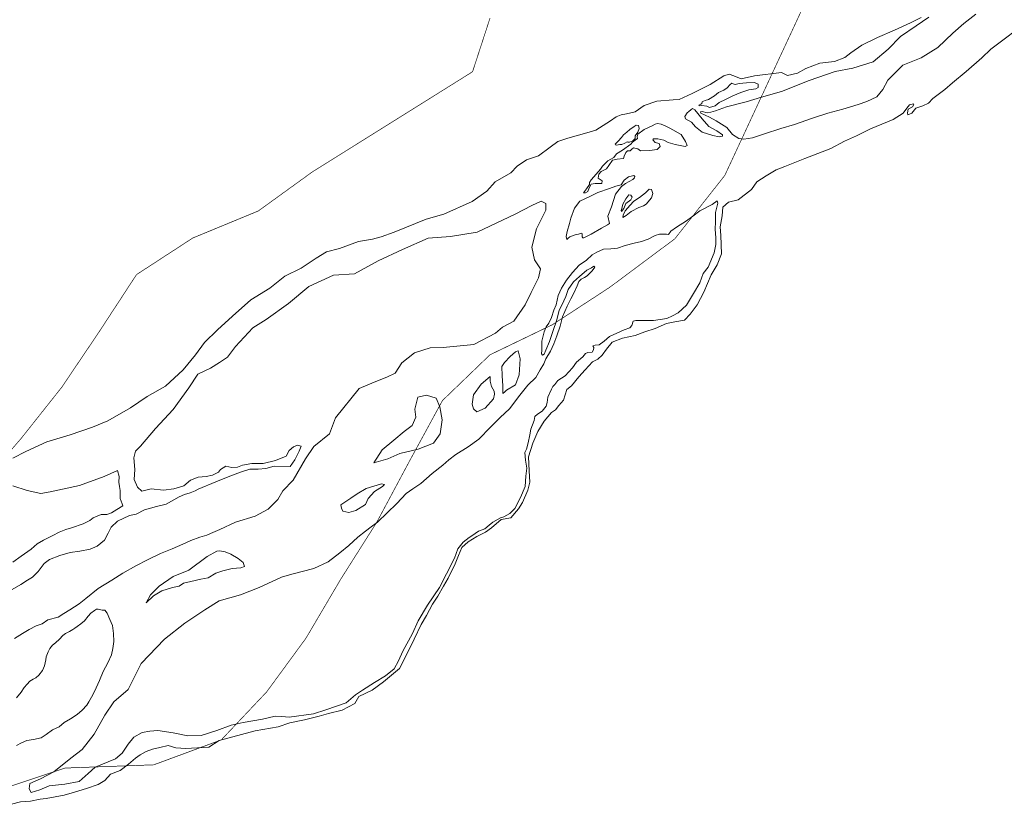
# Model space of a CAD drawing. Header units: metres. Extents: x 347609 to 404409, y 8547781 to 8605413.
# Tile 9 of 38: x 364632 to 365380, y 8552280 to 8552876. Entities that reach past the tile are written whole.
import ezdxf

# ---------------------------------------------------------------- set-up
doc = ezdxf.new("R2010")
doc.units = ezdxf.units.M
doc.layers.add('01. RIO', color=7, linetype='Continuous', lineweight=5, true_color=0x2776bb)
doc.layers.add('PREDIOS INSCRITOS EN LA BASE GRAFICA REGISTRAL (HUAURA) NOMBRE', color=7, linetype='Continuous', true_color=0xfffff0)

# ---------------------------------------------------------------- blocks, each defined once
blk = doc.blocks.new('REIORORI')
at = {"layer": '01. RIO', "color": 152, "lineweight": 15, "true_color": 0x2776bb, "flags": 128}
for points in [[(365390.64, 8552868.69), (365379.16, 8552860.04), (365370.18, 8552853.22), (365363.36, 8552846.74), (365351.38, 8552836.43), (365340.9, 8552827.62), (365335.24, 8552822.63), (365326.09, 8552815.81), (365322.74, 8552812.42), (365318.58, 8552810.26), (365313.09, 8552808.43), (365310.09, 8552804.77), (365307.1, 8552803.44), (365306.77, 8552804.94), (365307.27, 8552807.76), (365310.59, 8552809.59), (365311.59, 8552811.26), (365311.26, 8552811.92), (365308.43, 8552811.09), (365306.27, 8552808.6), (365303.44, 8552804.61), (365295.95, 8552799.95), (365278.82, 8552792.8), (365268, 8552787.48), (365258.98, 8552783.45), (365248.5, 8552777.97), (365228.87, 8552770.32), (365213.73, 8552764.17), (365207.07, 8552761.67), (365199.56, 8552757.13), (365192.41, 8552752.48), (365188.42, 8552746.66), (365178.27, 8552738.85), (365170.95, 8552737.18), (365166.46, 8552733.36), (365165.96, 8552726.71), (365164.63, 8552718.56), (365165.13, 8552711.91), (365165.45, 8552698.04), (365162.29, 8552689.56), (365157.63, 8552681.91), (365152.14, 8552668.94), (365146.99, 8552659.3), (365141.83, 8552652.15), (365137.39, 8552647.53), (365130.15, 8552646.39), (365123.74, 8552645.05), (365115.25, 8552641.2), (365107.19, 8552638.72), (365099.95, 8552636.04), (365090.33, 8552633.97), (365082.45, 8552630.95), (365078.31, 8552625.58), (365074.8, 8552621.03), (365071.7, 8552618.03), (365067.56, 8552615.97), (365062.08, 8552609.86), (365057.11, 8552604.48), (365051.63, 8552597.76), (365048.01, 8552594.87), (365045.43, 8552586.91), (365042.02, 8552582.78), (365039.33, 8552579.47), (365036.54, 8552577.41), (365030.94, 8552570.96), (365025.98, 8552563), (365022.36, 8552554.32), (365018.95, 8552543.78), (365019.57, 8552533.1), (365019.88, 8552524.63), (365018.43, 8552518.43), (365014.29, 8552509.09), (365011.29, 8552504.44), (365005.6, 8552497.62), (364998.26, 8552496.38), (364990.91, 8552489.95), (364986.26, 8552486.75), (364979.64, 8552483.44), (364973.23, 8552479.41), (364968.38, 8552475.07), (364965.89, 8552468.87), (364963.21, 8552462.67), (364958.02, 8552451.78), (364954.4, 8552445.79), (364949.96, 8552438.04), (364946.03, 8552431.94), (364941.56, 8552423.43), (364937.32, 8552416.5), (364932.15, 8552405.45), (364927.19, 8552395.53), (364921.08, 8552383.08), (364908.77, 8552373.16), (364900.19, 8552366.66), (364890.17, 8552361.8), (364886.96, 8552356.53), (364877.45, 8552351.47), (364867.11, 8552349.09), (364859.87, 8552346.92), (364848.91, 8552344.13), (364837.65, 8552341.96), (364828.75, 8552338.8), (364811.36, 8552335.94), (364784.1, 8552328.59), (364776.22, 8552323.57), (364758.64, 8552322.32), (364751.11, 8552322.86), (364745.23, 8552324.67), (364739.03, 8552323.12), (364733.25, 8552321.92), (364728.45, 8552320.09), (364723.87, 8552317.55), (364720.42, 8552315.02), (364715.18, 8552310.54), (364708.87, 8552305.85), (364701.48, 8552302.97), (364697.15, 8552298.1), (364692.1, 8552295.22), (364683.26, 8552291.97), (364674.06, 8552289.27), (364666.31, 8552286.93), (364652.66, 8552284.38), (364648.14, 8552283.93), (364640.79, 8552282.46), (364633.21, 8552282.01), (364626.2, 8552280.09)], [(365317.13, 8552877.35), (365309.19, 8552873.24), (365296.98, 8552867.7), (365284.09, 8552862.18), (365272.19, 8552856.23), (365263.83, 8552850.56), (365259.29, 8552846.88), (365251.33, 8552844.03), (365240.28, 8552842.61), (365229.65, 8552838.5), (365223.27, 8552834.96), (365215.76, 8552833.26), (365211.08, 8552835.67), (365190.52, 8552833.11), (365180.6, 8552830.71), (365174.93, 8552833.11), (365171.25, 8552834.39), (365167.42, 8552833.11), (365156.98, 8552826.54), (365143.17, 8552819.64), (365133.45, 8552815.13), (365128.95, 8552814.85), (365116.41, 8552813.72), (365106.83, 8552810.63), (365100.07, 8552805.7), (365093.4, 8552804.09), (365089.32, 8552803.38), (365085.52, 8552801.97), (365081.29, 8552799.02), (365075.65, 8552795.36), (365070.16, 8552791.7), (365061.43, 8552789.3), (365048.75, 8552785.78), (365041.14, 8552783.11), (365035.36, 8552778.88), (365026.63, 8552772.41), (365017.33, 8552769.17), (365010.45, 8552764.6), (365005.62, 8552759.33), (364993.75, 8552752.62), (364987.42, 8552745.51), (364976.27, 8552737.62), (364954.72, 8552728.03), (364941.2, 8552724.26), (364917.03, 8552714.35), (364906.97, 8552710.77), (364900.49, 8552708.99), (364889.77, 8552707.2), (364875.47, 8552702.07), (364865.64, 8552699.39), (364857.6, 8552694.7), (364846.21, 8552687.11), (364833.92, 8552681.08), (364822.53, 8552671.92), (364808, 8552662.99), (364794.09, 8552650.62), (364782.7, 8552640.34), (364772.87, 8552630.74), (364765.94, 8552621.37), (364756.56, 8552609.76), (364743.16, 8552597.48), (364729.31, 8552589.66), (364716.61, 8552581.11), (364699.42, 8552571.05), (364687.71, 8552566.24), (364670.84, 8552560.56), (364653.21, 8552555.26), (364637.1, 8552547.87), (364627.24, 8552542.94)], [(365323.09, 8552877.66), (365313.51, 8552870.99), (365301.53, 8552862.8), (365292.19, 8552853.33), (365280.85, 8552843.62), (365265.34, 8552838.96), (365251.85, 8552836.44), (365232.01, 8552829.56), (365211.04, 8552821.29), (365195.98, 8552816.78), (365184.3, 8552813.29), (365169.24, 8552809.64), (365161, 8552806.47), (365157.54, 8552805.38), (365154.64, 8552805.07), (365150.88, 8552805.93), (365149.47, 8552805.85), (365149.78, 8552804.67), (365156.52, 8552801.7), (365161.45, 8552798.88), (365169.6, 8552793.95), (365173.83, 8552788.54), (365178.61, 8552785.41), (365182.61, 8552785.1), (365189.19, 8552786.04), (365198.28, 8552788.94), (365210.66, 8552793.01), (365221, 8552796.22), (365234.57, 8552800.92), (365246.4, 8552804.76), (365257.78, 8552807.66), (365269.38, 8552811.18), (365275.96, 8552813.61), (365283.56, 8552817.21), (365288.03, 8552822.71), (365291.79, 8552829.75), (365303.29, 8552841.04), (365317.2, 8552846.67), (365329.99, 8552854.57), (365341.27, 8552865.34), (365349.56, 8552872.88), (365358.71, 8552879.77)], [(364626.82, 8552443.24), (364633.26, 8552446.84), (364638.28, 8552450.23), (364642.1, 8552452.41), (364646.38, 8552456.79), (364650.96, 8552462.9), (364655.22, 8552465.96), (364662.86, 8552468.9), (364670.72, 8552471.2), (364678.15, 8552472.18), (364686.01, 8552473.7), (364691.34, 8552476), (364696.92, 8552480.71), (364699.77, 8552485.85), (364701.85, 8552490.56), (364706.77, 8552495.04), (364715.97, 8552499.42), (364720.82, 8552500.43), (364727.17, 8552503.6), (364736.48, 8552506.23), (364743.7, 8552507.87), (364749.62, 8552511.26), (364753.56, 8552513.56), (364757.72, 8552515.2), (364761.99, 8552516.52), (364765.82, 8552517.94), (364767.91, 8552519.38), (364781.49, 8552524.99), (364792.07, 8552529.1), (364800.28, 8552532.09), (364807.38, 8552534.46), (364813.54, 8552534.46), (364819.38, 8552535.09), (364825.69, 8552536.67), (364837.85, 8552536.51), (364841.48, 8552541.56), (364844.63, 8552548.03), (364846.37, 8552551.97), (364843.53, 8552552.76), (364840.37, 8552551.34), (364837.06, 8552548.66), (364834.85, 8552544.24), (364826.8, 8552541.09), (364817.44, 8552538.88), (364808.68, 8552538.88), (364801.7, 8552537.5), (364797.96, 8552535.93), (364793.73, 8552535.83), (364789.01, 8552536.71), (364785.07, 8552534.26), (364783.6, 8552532.29), (364778.87, 8552529.93), (364774.15, 8552528.95), (364767.95, 8552528.36), (364762.12, 8552526.16), (364757.19, 8552521.89), (364749.64, 8552519.59), (364741.59, 8552518.44), (364732.22, 8552519.59), (364725.16, 8552517.78), (364722.08, 8552520.76), (364719.44, 8552526.6), (364720.03, 8552534.11), (364719.25, 8552543.08), (364720.52, 8552548.05), (364724.13, 8552551.95), (364735.61, 8552565.43), (364749.09, 8552579.65), (364761.07, 8552596.11), (364767.81, 8552606.59), (364777.29, 8552611.08), (364784.28, 8552615.57), (364790.27, 8552619.56), (364796.28, 8552627.61), (364809.5, 8552641.83), (364819.74, 8552648.06), (364836.71, 8552660.29), (364852.19, 8552673.26), (364870.91, 8552681.74), (364886.73, 8552682.82), (364904.7, 8552692.55), (364923.17, 8552701.28), (364942.63, 8552709.76), (364959.61, 8552711.01), (364980.07, 8552714.5), (365008.81, 8552728.01), (365021.54, 8552734.75), (365028.53, 8552737.99), (365032.02, 8552736.25), (365032.02, 8552731.01), (365025.03, 8552716.79), (365021.54, 8552703.07), (365023.54, 8552693.34), (365028.03, 8552686.61), (365026.53, 8552679.62), (365021.04, 8552668.65), (365016.3, 8552659.17), (365007.81, 8552646.94), (364999.08, 8552642.2), (364993.83, 8552637.71), (364977.33, 8552629.15), (364954.12, 8552626.9), (364944.38, 8552626.65), (364932.4, 8552622.91), (364922.67, 8552615.18), (364917.68, 8552607.45), (364911.44, 8552604.2), (364901.7, 8552600.46), (364890.2, 8552595.66), (364872.23, 8552573.46), (364867.74, 8552561.24), (364855.98, 8552551.7), (364849.49, 8552542.22), (364840.25, 8552526.25), (364832.25, 8552517.96), (364828.5, 8552511.47), (364821.26, 8552504.24), (364811.28, 8552498.75), (364796.47, 8552494.15), (364784.51, 8552488.76), (364777.28, 8552485.64), (364774.72, 8552484.36), (364769.29, 8552482.87), (364762.35, 8552480.21), (364756.38, 8552477.65), (364748.29, 8552473.92), (364739.44, 8552470.52), (364729.58, 8552465.59), (364720.73, 8552461), (364710.86, 8552455.56), (364702.36, 8552450.28), (364692.15, 8552443.99), (364682.64, 8552436.24), (364677.75, 8552432.31), (364670.62, 8552427.74), (364666.05, 8552424.97), (364661.69, 8552422.1), (364653.93, 8552420.08), (364649.56, 8552417.08), (364645.09, 8552415.6), (364639.67, 8552412.83), (364634.67, 8552409.75), (364628.5, 8552405.93)], [(364627.14, 8552463.8), (364633.67, 8552468.49), (364641.22, 8552473.83), (364645.83, 8552477.82), (364650.54, 8552480.48), (364657.7, 8552484.06), (364662.52, 8552486.73), (364667.64, 8552488.67), (364671.94, 8552490), (364680.74, 8552493.07), (364685.86, 8552495.63), (364688.34, 8552497.6), (364694.28, 8552500.06), (364698.58, 8552500.06), (364702.26, 8552501.39), (364706.26, 8552503.74), (364710.76, 8552506.71), (364710.25, 8552508.07), (364709.67, 8552510.3), (364708.7, 8552512.14), (364708.7, 8552515.82), (364708.79, 8552518.24), (364708.31, 8552521.25), (364707.73, 8552524.64), (364707.92, 8552529), (364706.71, 8552533.39), (364696.54, 8552528.99), (364678.02, 8552522.16), (364655.7, 8552517.3), (364648.56, 8552515.94), (364638.19, 8552518.22), (364627.25, 8552521.71)], [(364630.03, 8552360.96), (364633.5, 8552365.25), (364635.97, 8552368.73), (364638.07, 8552371.37), (364640.17, 8552373.57), (364642.82, 8552375.12), (364644.65, 8552376.12), (364647.11, 8552378.13), (364649.78, 8552381.64), (364651.24, 8552385.2), (364652.43, 8552389.67), (364652.7, 8552391.96), (364654.16, 8552395.79), (364655.26, 8552398.26), (364657.36, 8552400.91), (364659.74, 8552402.73), (364662.68, 8552405.31), (364665.24, 8552408.15), (364667.25, 8552409.79), (364670.26, 8552411.34), (364672.73, 8552412.89), (364674.28, 8552413.9), (364676.11, 8552415.09), (364678.94, 8552417.1), (364681.77, 8552419.38), (364684.42, 8552422.85), (364686.53, 8552425.13), (364689.18, 8552427.14), (364690.73, 8552428.15), (364692.1, 8552428.15), (364695.12, 8552427.51), (364697.22, 8552427.51), (364698.86, 8552425.22), (364700.96, 8552420.47), (364702.88, 8552415.82), (364703.7, 8552409.61), (364703.89, 8552403.58), (364703.34, 8552398.37), (364702.33, 8552393.63), (364699.32, 8552387.47), (364695.93, 8552380.8), (364693.1, 8552373.95), (364690.54, 8552368.56), (364687.98, 8552363.26), (364684.88, 8552357.97), (364683.59, 8552355.28), (364680.02, 8552351.54), (364676.19, 8552348.16), (364671.07, 8552344.87), (364666.23, 8552342.13), (364662.39, 8552338.93), (364657.27, 8552336.56), (364652.7, 8552333.09), (364648.87, 8552330.44), (364643.02, 8552329.16), (364637.81, 8552328.52), (364633.88, 8552326.7), (364629.95, 8552324.69)]]:
    blk.add_lwpolyline(points, dxfattribs=at)
for points in [[(365151.89, 8552813.78), (365150.87, 8552813.35), (365150.68, 8552812.13), (365149.75, 8552811.64), (365148.44, 8552810.77), (365148.53, 8552810.23), (365150.68, 8552810.57), (365154.43, 8552810.13), (365156.47, 8552809.06), (365160.66, 8552810.28), (365163.87, 8552812.91), (365168.69, 8552815.19), (365174.19, 8552817.82), (365180.12, 8552820.46), (365186.27, 8552822.41), (365191.65, 8552823.27), (365193.44, 8552824.2), (365193.51, 8552826.69), (365190.71, 8552827.94), (365184.64, 8552827.86), (365179.03, 8552827.31), (365175.99, 8552826.46), (365174.29, 8552826.87), (365173.31, 8552827.41), (365172.24, 8552826.53), (365169.89, 8552823.99), (365167.26, 8552822.14), (365163.35, 8552820.33), (365160.27, 8552817.99), (365155.73, 8552815.21), (365153.24, 8552814.38)], [(365142.28, 8552807.35), (365143.51, 8552808.33), (365145.34, 8552807.23), (365150.98, 8552800.37), (365156, 8552794.5), (365162.12, 8552791.32), (365166.4, 8552788.38), (365166.4, 8552787.16), (365163.83, 8552786.67), (365159.06, 8552787.77), (365150.85, 8552790.34), (365145.71, 8552794.26), (365142.65, 8552797.93), (365138.24, 8552800.5), (365137.63, 8552802.09), (365139.34, 8552804.9), (365140.81, 8552806)], [(365060.83, 8552744.36), (365063.04, 8552747.4), (365065.4, 8552750.67), (365065.32, 8552752.11), (365066.54, 8552754.01), (365070.42, 8552758.43), (365073.69, 8552762.15), (365075.21, 8552764.36), (365079.32, 8552768.54), (365083.81, 8552771.05), (365085.87, 8552773.79), (365090.28, 8552776.68), (365096.6, 8552781.23), (365097.94, 8552782.69), (365100, 8552784.28), (365101.71, 8552785.49), (365101.59, 8552786.95), (365101.95, 8552788.78), (365106.82, 8552792.43), (365112.79, 8552795.1), (365115.22, 8552796.32), (365116.93, 8552796.93), (365119.73, 8552796.32), (365122.65, 8552795.1), (365126.42, 8552793.4), (365134.94, 8552788.41), (365138.23, 8552783.3), (365139.45, 8552780.26), (365137.86, 8552779.53), (365130.32, 8552780.87), (365124.96, 8552782.57), (365121.67, 8552784.15), (365117.29, 8552785.13), (365114, 8552785.13), (365113.27, 8552784.4), (365115.22, 8552782.57), (365118.14, 8552781.6), (365119, 8552779.41), (365116.8, 8552777.1), (365110.84, 8552776.37), (365104.02, 8552776.12), (365102.07, 8552777.71), (365098.67, 8552778.44), (365097.45, 8552777.46), (365096.23, 8552776), (365094.16, 8552776), (365092.94, 8552774.91), (365091.73, 8552771.99), (365091.12, 8552770.41), (365086.25, 8552769.8), (365082.84, 8552769.07), (365080.04, 8552765.05), (365078.09, 8552762.5), (365076.27, 8552761.4), (365074.2, 8552760.55), (365072.37, 8552758.36), (365071.88, 8552755.44), (365074.81, 8552753.37), (365074.56, 8552751.31), (365072.49, 8552751.31), (365069.69, 8552751.43), (365066.65, 8552750.82), (365064.95, 8552748.14), (365064.09, 8552745.22), (365062.27, 8552744.13)], [(365084.83, 8552781.27), (365087.12, 8552783.41), (365089.48, 8552786.15), (365091.01, 8552788.29), (365093.76, 8552790.2), (365095.82, 8552792.41), (365099.1, 8552794.54), (365100.7, 8552795.54), (365102.53, 8552795.31), (365103.07, 8552793.02), (365102, 8552790.27), (365100.01, 8552787.53), (365099.94, 8552785.54), (365098.11, 8552783.79), (365095.74, 8552782.8), (365094.37, 8552782.65), (365093.98, 8552782.87), (365092, 8552781.88), (365089.94, 8552780.97), (365088.26, 8552780.82), (365085.67, 8552780.43), (365084.98, 8552780.66)], [(365047.99, 8552708.8), (365047.48, 8552711.17), (365048.32, 8552714.9), (365050.13, 8552721.03), (365051.21, 8552725), (365053.98, 8552732.69), (365057.83, 8552737.86), (365066.13, 8552741.72), (365071.67, 8552744.49), (365080.57, 8552747.61), (365085.38, 8552749.18), (365089.35, 8552750.26), (365091.52, 8552753.75), (365095.01, 8552756.51), (365098.98, 8552757.36), (365099.7, 8552756.75), (365099.58, 8552755.67), (365098.14, 8552754.47), (365092.72, 8552751.22), (365089.47, 8552748.94), (365085.14, 8552743.17), (365081.89, 8552733.67), (365079.13, 8552726.45), (365080.45, 8552721.04), (365078.88, 8552719.96), (365074.31, 8552717.43), (365066.49, 8552712.86), (365060.96, 8552710.1), (365060.11, 8552709.98), (365059.75, 8552710.94), (365059.75, 8552713.1), (365059.39, 8552713.58), (365056.87, 8552712.98), (365054.34, 8552712.38), (365050.25, 8552710.94), (365049.04, 8552709.86)], [(365090.61, 8552725.6), (365093.01, 8552727.16), (365096.95, 8552729.96), (365102.64, 8552733.15), (365106.28, 8552734.44), (365108.33, 8552735.65), (365112.5, 8552740.43), (365113.49, 8552743.84), (365112.5, 8552746.8), (365110.61, 8552747.1), (365107.8, 8552744.29), (365103.32, 8552740.65), (365099.08, 8552738), (365096.04, 8552734.74), (365094.45, 8552732.84), (365092.4, 8552730.64), (365090.73, 8552727.31)], [(364826.6, 8552346.94), (364816.95, 8552344.8), (364802.29, 8552342.12), (364792.99, 8552340.15), (364782.09, 8552336.04), (364770.42, 8552332.37), (364760.25, 8552332.15), (364749.07, 8552334.27), (364737.34, 8552336.06), (364731.31, 8552335.61), (364725.61, 8552334.49), (364719.24, 8552331.14), (364714.99, 8552325.78), (364710.3, 8552318.86), (364705.16, 8552314.5), (364689.81, 8552308.2), (364684.56, 8552303.4), (364677.74, 8552297.37), (364666.79, 8552295.36), (364654.94, 8552294.13), (364647.68, 8552291), (364641.31, 8552289.1), (364639.63, 8552291.78), (364640.19, 8552295.92), (364648.26, 8552299.41), (364658.5, 8552304.81), (364671.29, 8552315.04), (364679.82, 8552321.57), (364688.92, 8552333.22), (364697.17, 8552347.72), (364703.99, 8552357.95), (364714.93, 8552367.11), (364724.67, 8552386.9), (364742.56, 8552405.42), (364757.89, 8552417.55), (364773.08, 8552427.8), (364783.94, 8552434.5), (364800.07, 8552439.13), (364814.29, 8552444.56), (364831.23, 8552452.41), (364839.06, 8552454.8), (364855.83, 8552459.11), (364866.69, 8552464.06), (364875.53, 8552471.07), (364882.48, 8552476.56), (364889.2, 8552482.89), (364895.03, 8552487.3), (364899.35, 8552490.71), (364904.27, 8552494.23), (364911.71, 8552501.38), (364918.84, 8552508.31), (364926.07, 8552516.04), (364931.09, 8552519.55), (364937.13, 8552523.48), (364945.77, 8552531.31), (364953.8, 8552537.43), (364958.52, 8552541.65), (364963.67, 8552545.5), (364973.01, 8552551.32), (364981.34, 8552557.24), (364990.08, 8552566.37), (364997.41, 8552573.6), (365004.55, 8552580.36), (365012.38, 8552590.6), (365018.51, 8552598.12), (365024.41, 8552603.96), (365027.83, 8552609.9), (365030.65, 8552614.53), (365032.06, 8552618.25), (365035.59, 8552624.09), (365038.1, 8552629.63), (365040.52, 8552635.67), (365042.94, 8552643.14), (365044.86, 8552650.19), (365048.28, 8552658.14), (365051.1, 8552663.88), (365053.63, 8552668.54), (365055.94, 8552673.57), (365057.25, 8552676.99), (365059.07, 8552678.71), (365061.48, 8552680.01), (365063.4, 8552681.22), (365065.31, 8552683.03), (365067.43, 8552685.15), (365069.24, 8552687.86), (365068.53, 8552688.57), (365066.82, 8552687.36), (365063.3, 8552685.55), (365057.76, 8552680.82), (365053.13, 8552676.69), (365049.2, 8552670.75), (365047.38, 8552665.52), (365044.26, 8552659.08), (365042.15, 8552655.15), (365041.44, 8552651.83), (365040.23, 8552647.1), (365037.71, 8552639.74), (365034.89, 8552631.36), (365032.07, 8552624.82), (365030.76, 8552621.7), (365029.55, 8552621.1), (365028.85, 8552622.1), (365029.05, 8552624.82), (365029.15, 8552631.67), (365030.86, 8552638.71), (365032.47, 8552642.64), (365034.49, 8552645.35), (365036.4, 8552649.58), (365038.31, 8552655.12), (365040.03, 8552659.24), (365041.53, 8552666.38), (365043.95, 8552671.94), (365047.69, 8552677.99), (365052.44, 8552683.75), (365057.38, 8552689.3), (365063.04, 8552693.03), (365067.28, 8552697.17), (365070.92, 8552699.29), (365075.97, 8552701.51), (365081.42, 8552701.71), (365086.47, 8552702.22), (365092.46, 8552704.38), (365099.33, 8552706), (365104.68, 8552707.31), (365109.83, 8552709.03), (365115.18, 8552711.75), (365118.41, 8552712.86), (365121.14, 8552712.96), (365123.67, 8552712.76), (365125.18, 8552712.56), (365127, 8552715.08), (365131.44, 8552718.21), (365138.92, 8552722.96), (365143.68, 8552726.51), (365149.04, 8552730.65), (365158.53, 8552735.5), (365162.25, 8552738.22), (365162.76, 8552736.28), (365160.92, 8552729.34), (365161.02, 8552722.29), (365160.82, 8552716.67), (365161.23, 8552710.14), (365161.33, 8552704.93), (365160, 8552698.6), (365155.5, 8552687.93), (365151.72, 8552682.93), (365149.17, 8552675.88), (365144.26, 8552667.81), (365138.84, 8552658.89), (365132.6, 8552653.27), (365128.31, 8552650.82), (365123.92, 8552648.88), (365113.79, 8552647.32), (365108.17, 8552647.42), (365103.47, 8552647.42), (365100.4, 8552647.22), (365098.56, 8552646.81), (365097.54, 8552643.44), (365096.01, 8552641.7), (365091.71, 8552640.27), (365080.57, 8552635.25), (365076.38, 8552631.57), (365072.6, 8552628.91), (365069.63, 8552628.71), (365067.89, 8552627.99), (365068.61, 8552626.77), (365068.41, 8552625.13), (365067.28, 8552623.4), (365064.11, 8552623.09), (365062.27, 8552622.28), (365060.33, 8552619.81), (365055.53, 8552615.62), (365052.46, 8552611.33), (365046.83, 8552605.39), (365041.21, 8552601.82), (365038.86, 8552598.75), (365037.43, 8552597.12), (365036.5, 8552595.17), (365033.74, 8552589.15), (365033.03, 8552585.16), (365032.31, 8552582.4), (365029.44, 8552578.61), (365025.77, 8552576.26), (365023.72, 8552574.53), (365023.21, 8552571.36), (365020.83, 8552564.96), (365020, 8552560.62), (365018.65, 8552554.53), (365017.41, 8552549.57), (365016.17, 8552547.19), (365016.69, 8552541.2), (365017.62, 8552535.28), (365016.89, 8552529.19), (365016.48, 8552521.23), (365012.97, 8552513.07), (365008.52, 8552504.58), (365004.69, 8552500.75), (365000.14, 8552498.38), (364997.66, 8552497.45), (364991.76, 8552494.33), (364989.07, 8552491.85), (364985.66, 8552489.27), (364981, 8552487.51), (364975.94, 8552483.89), (364973.97, 8552482.55), (364969.21, 8552479), (364965.38, 8552474.04), (364962.8, 8552466.81), (364956.58, 8552455.01), (364951.41, 8552444.57), (364942.31, 8552431.32), (364935.17, 8552419.42), (364930.72, 8552409.7), (364923.48, 8552396.35), (364920.27, 8552389.01), (364916.86, 8552383.02), (364910.34, 8552377.52), (364901.86, 8552372.66), (364892.97, 8552366.67), (364887.59, 8552363.16), (364880.55, 8552357.05), (364864.94, 8552351.88), (364855.53, 8552348.88), (364837.13, 8552346.3), (364831.65, 8552346.71)], [(365089.67, 8552730.11), (365091.26, 8552732.46), (365092.93, 8552736.18), (365096.72, 8552738.83), (365097.71, 8552740.88), (365096.8, 8552742.55), (365095.28, 8552742.63), (365092.78, 8552739.67), (365090.65, 8552735.65), (365089.89, 8552732.39), (365089.36, 8552730.72)], [(364999.52, 8552591.93), (364999.52, 8552597.76), (364998.93, 8552605.36), (364998.81, 8552612.38), (365000.71, 8552615.47), (365004.99, 8552620.1), (365009.15, 8552623.67), (365011.18, 8552624.26), (365012.6, 8552618.2), (365011.77, 8552606.2), (365009.15, 8552598.59), (365002.26, 8552594.55), (365000.71, 8552592.88)], [(364989.76, 8552604.79), (364983.12, 8552598.91), (364977.24, 8552590.95), (364976.21, 8552583.85), (364977.16, 8552580.17), (364979.78, 8552578.03), (364985.96, 8552580.88), (364992.39, 8552587.89), (364993.1, 8552591.46), (364992.86, 8552593.72), (364990.72, 8552597.28), (364989.89, 8552601.2)], [(364901.4, 8552539.2), (364912.04, 8552542.39), (364921.14, 8552546.4), (364935.09, 8552549.59), (364946.8, 8552554.2), (364951.76, 8552561.29), (364953.42, 8552571.93), (364951.53, 8552581.85), (364948.81, 8552588.47), (364941.36, 8552590.6), (364934.98, 8552589.06), (364932.73, 8552580.08), (364933.44, 8552573.94), (364930.48, 8552567.56), (364924.57, 8552562.95), (364916.65, 8552556.57), (364907.78, 8552549.24)], [(364876.44, 8552507.48), (364883.89, 8552512.45), (364888.85, 8552515.76), (364895.59, 8552519.77), (364907.41, 8552523.32), (364909.66, 8552522.85), (364908.12, 8552521.31), (364902.09, 8552517.65), (364897.25, 8552512.09), (364895.24, 8552507.72), (364887.79, 8552503.23), (364882.47, 8552501.58), (364877.86, 8552502.52), (364876.91, 8552505)], [(364782.19, 8552472.34), (364774.91, 8552468.25), (364761.04, 8552457.77), (364748.96, 8552452.98), (364738.32, 8552445.79), (364731.86, 8552439.08), (364728.5, 8552433.14), (364734.12, 8552438.41), (364740.53, 8552442.22), (364748.59, 8552444.67), (364753.71, 8552445.76), (364756.95, 8552447.99), (364762.57, 8552449.29), (364770.13, 8552451.03), (364775.68, 8552452.03), (364781.44, 8552455.63), (364786.84, 8552457.21), (364793.85, 8552458.96), (364800.4, 8552459.46), (364803.13, 8552460.68), (364802.34, 8552463.71), (364798.31, 8552466.73), (364792.77, 8552469.89), (364788.45, 8552471.76), (364784.42, 8552472.48)]]:
    blk.add_lwpolyline(points, close=True, dxfattribs=at)

msp = doc.modelspace()

# ---------------------------------------------------------------- linework, layer by layer
at = {"layer": 'PREDIOS INSCRITOS EN LA BASE GRAFICA REGISTRAL (HUAURA) NOMBRE', "color": 5, "true_color": 0x0000ff, "const_width": 0.5}
for points in [[(364617.36, 8552291.11), (364666.97, 8552307.6), (364734.31, 8552310.05), (364785.63, 8552329), (364820.02, 8552365.35), (364849.98, 8552406.26), (364876.3, 8552450.91), (364903.8, 8552494.36), (364928.56, 8552540.62), (364953.61, 8552586.58), (364989.63, 8552621.26), (365037.12, 8552644.14), (365080.59, 8552672.49), (365130.08, 8552709.33), (365168.04, 8552757.44), (365193.92, 8552813.07), (365219.53, 8552868.08), (365244.18, 8552921.14)], [(364600.28, 8552519.65), (364633.28, 8552557.43), (364664.62, 8552596.93), (364693.17, 8552639.29), (364721.21, 8552682.17), (364763.94, 8552709.95), (364813.72, 8552730.48), (364854.68, 8552760.07), (364898.06, 8552787.18), (364940.64, 8552813.79), (364976.46, 8552836.18), (364989.72, 8552876.89)]]:
    msp.add_lwpolyline(points, dxfattribs=at)

# ---------------------------------------------------------------- block references
msp.add_blockref('REIORORI', (0, 0))

doc.saveas('drawing.dxf')
